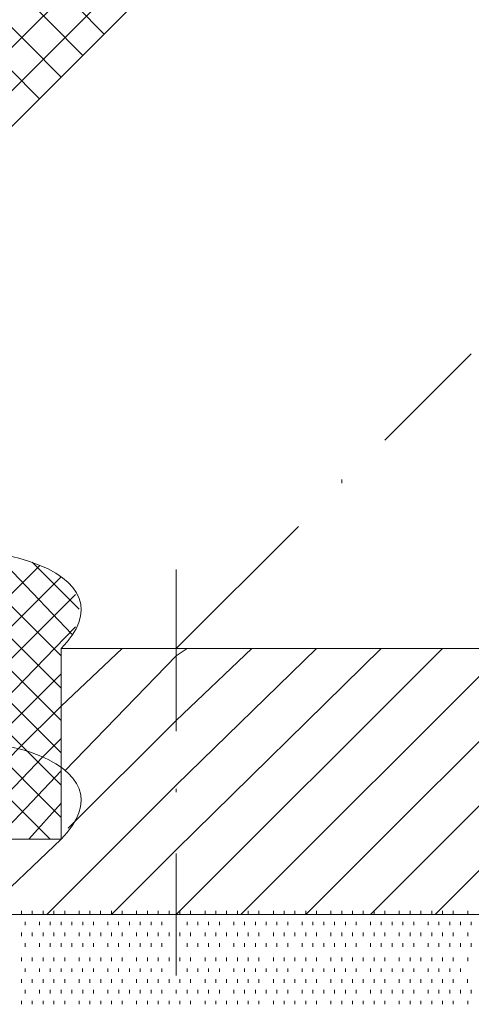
# Model space of a CAD drawing. Extents: x 309 to 1068, y 854 to 1368.
# Tile 13 of 82: x 424.92 to 433.53, y 965.25 to 984.05. Entities that reach past the tile are written whole.
import ezdxf

# ---------------------------------------------------------------- set-up
doc = ezdxf.new("R2010")
doc.units = 0
doc.layers.add('PDF_Geometry', color=7, linetype='CONTINUOUS', true_color=0xffffff)

msp = doc.modelspace()

# ---------------------------------------------------------------- linework, layer by layer
at = {"layer": 'PDF_Geometry', "color": 252, "lineweight": 5}
for points in [[(408.209117, 966.965234), (413.287554, 972.043672), (466.471933, 1025.227578)], [(409.032713, 966.965234), (414.110678, 972.043672), (467.295056, 1025.227578)], [(426.532088, 983.778359), (420.767871, 989.611484)], [(426.120058, 983.366798), (420.35584, 989.199921)], [(425.708492, 982.954765), (419.944275, 988.78789)], [(425.296934, 982.543204), (419.532245, 988.376327)], [(421.316536, 973.827741), (422.208567, 972.93571), (425.090911, 970.053366)], [(425.708493, 970.053308), (422.55193, 973.20987), (421.86568, 973.89612)], [(425.708493, 970.670974), (422.826149, 973.553318), (422.483024, 973.896443)], [(425.708493, 971.288655), (423.169274, 973.827873), (423.03193, 973.965217)], [(425.708493, 971.906192), (423.649743, 973.964942)], [(425.914274, 972.317755), (424.40443, 973.896505)], [(426.051618, 972.798223), (425.159586, 973.690255)], [(425.296791, 973.621805), (421.933979, 970.258992), (421.385073, 969.641648)], [(421.385072, 969.092562), (422.620228, 970.327718), (425.708353, 973.415843)], [(422.071317, 969.16127), (423.238036, 970.327988), (425.983036, 973.072988)], [(422.68899, 969.16127), (423.855709, 970.259082), (425.982897, 972.455176)], [(425.433992, 966.965234), (427.904304, 969.435547), (430.580867, 972.043672)], [(425.708772, 970.945616), (426.875022, 972.043428)], [(428.110364, 972.043521), (427.904583, 971.906178), (425.776927, 969.710084)], [(429.345711, 972.043521), (427.904773, 970.671021), (425.846023, 968.612271)], [(426.669195, 966.965234), (427.904352, 968.20039), (431.81607, 972.043672)], [(427.904585, 966.965234), (432.983023, 972.043672)], [(429.139741, 966.965234), (434.218179, 972.043672)], [(430.374898, 966.965234), (435.453335, 972.043672)], [(431.610523, 966.965234), (436.688491, 972.043672)], [(432.845679, 966.965234), (437.923648, 972.043672)], [(423.237942, 969.024026), (424.404661, 970.259183), (425.708254, 971.563245)], [(423.237942, 968.40636), (424.885129, 970.121985), (425.708254, 970.945579)], [(425.50257, 968.40636), (423.581164, 970.327766)], [(423.855665, 968.40636), (425.365509, 969.984641), (425.708634, 970.327766)], [(425.708493, 968.818104), (424.267555, 970.259042)], [(425.708493, 969.435785), (425.09068, 970.053597)], [(424.473289, 968.40636), (425.708445, 969.710423)], [(425.091101, 968.40636), (425.708445, 969.09261)], [(424.198838, 966.965234), (425.708682, 968.406172)], [(425.708445, 968.40636), (425.708445, 968.474798)]]:
    msp.add_lwpolyline(points, dxfattribs=at)
at = {"layer": 'PDF_Geometry', "color": 0, "lineweight": 15}
for points in [[(414.797209, 972.043521), (459.540335, 1016.786648)], [(425.708398, 972.043391), (455.491834, 972.043391)], [(425.708772, 968.40649), (425.708772, 972.043521)], [(425.708398, 968.40636), (423.100742, 968.40636), (423.306523, 968.612141), (423.375429, 968.749485), (423.375429, 968.886829), (423.375429, 968.955266), (423.238085, 969.024173), (423.032304, 969.09261), (422.757617, 969.161048), (422.414492, 969.161048), (422.071367, 969.161048), (421.659804, 969.09261), (421.247773, 969.024173), (420.904648, 968.955266), (420.493085, 968.886829), (420.14996, 968.749485), (419.875273, 968.612141), (419.601054, 968.40636)]]:
    msp.add_lwpolyline(points, dxfattribs=at)
at = {"layer": 'PDF_Geometry', "color": 0, "lineweight": 5}
for points in [[(431.884741, 976.023678), (433.531929, 977.670865)], [(431.061148, 975.200084), (431.061148, 975.26899)], [(427.904585, 972.043521), (430.238023, 974.376959)]]:
    msp.add_lwpolyline(points, dxfattribs=at)
at = {"layer": 'PDF_Geometry', "color": 0, "lineweight": 20}
for points in [[(427.904585, 970.465152), (427.904585, 973.553277)], [(427.904585, 969.298432), (427.904585, 969.36687)], [(461.256281, 968.40636), (447.53128, 966.965423), (414.797531, 966.965423)], [(427.904585, 965.798744), (427.904585, 968.131713)]]:
    msp.add_lwpolyline(points, dxfattribs=at)
at = {"layer": 'PDF_Geometry', "color": 252, "lineweight": 9}
for points in [[(424.953805, 966.965234), (424.953805, 967.033672)], [(425.159586, 966.965234), (425.159586, 967.033672)], [(425.365367, 966.965234), (425.365367, 967.033672)], [(425.571148, 966.965234), (425.571148, 967.033672)], [(425.77693, 966.965234), (425.77693, 967.033672)], [(426.051617, 966.965234), (426.051617, 967.033672)], [(426.257398, 966.965234), (426.257398, 967.033672)], [(426.46318, 966.965234), (426.46318, 967.033672)], [(426.66943, 966.965234), (426.66943, 967.033672)], [(426.875211, 966.965234), (426.875211, 967.033672)], [(427.14943, 966.965234), (427.14943, 967.033672)], [(427.35568, 966.965234), (427.35568, 967.033672)], [(427.561461, 966.965234), (427.561461, 967.033672)], [(427.767242, 966.965234), (427.767242, 967.033672)], [(427.973114, 966.965282), (427.973114, 967.03372)], [(428.178897, 966.965282), (428.178897, 967.03372)], [(428.453587, 966.965282), (428.453587, 967.03372)], [(428.659366, 966.965282), (428.659366, 967.03372)], [(428.865148, 966.965282), (428.865148, 967.03372)], [(429.070927, 966.965282), (429.070927, 967.03372)], [(429.277179, 966.965282), (429.277179, 967.03372)], [(429.482961, 966.965282), (429.482961, 967.03372)], [(429.75718, 966.965282), (429.75718, 967.03372)], [(429.963427, 966.965282), (429.963427, 967.03372)], [(430.16921, 966.965282), (430.16921, 967.03372)], [(430.374993, 966.965282), (430.374993, 967.03372)], [(430.580772, 966.965282), (430.580772, 967.03372)], [(430.855459, 966.965282), (430.855459, 967.03372)], [(431.061241, 966.965282), (431.061241, 967.03372)], [(431.267024, 966.965282), (431.267024, 967.03372)], [(431.472803, 966.965282), (431.472803, 967.03372)], [(431.679054, 966.965282), (431.679054, 967.03372)], [(431.884836, 966.965282), (431.884836, 967.03372)], [(432.159055, 966.965282), (432.159055, 967.03372)], [(432.365302, 966.965282), (432.365302, 967.03372)], [(432.570992, 966.965234), (432.570992, 967.033672)], [(432.776773, 966.965234), (432.776773, 967.033672)], [(432.982555, 966.965234), (432.982555, 967.033672)], [(433.188805, 966.965234), (433.188805, 967.033672)], [(433.463023, 966.965234), (433.463023, 967.033672)], [(425.022525, 966.759312), (425.022525, 966.82775)], [(425.296743, 966.759312), (425.296743, 966.82775)], [(425.502524, 966.759312), (425.502524, 966.82775)], [(425.708775, 966.759312), (425.708775, 966.82775)], [(425.914556, 966.759312), (425.914556, 966.82775)], [(426.120337, 966.759312), (426.120337, 966.82775)], [(426.326117, 966.759312), (426.326117, 966.82775)], [(426.600806, 966.759312), (426.600806, 966.82775)], [(426.806587, 966.759312), (426.806587, 966.82775)], [(427.012368, 966.759312), (427.012368, 966.82775)], [(427.218149, 966.759312), (427.218149, 966.82775)], [(427.4244, 966.759312), (427.4244, 966.82775)], [(427.630181, 966.759312), (427.630181, 966.82775)], [(428.110225, 966.759312), (428.110225, 966.82775)], [(428.316476, 966.759312), (428.316476, 966.82775)], [(428.522257, 966.759312), (428.522257, 966.82775)], [(428.728038, 966.759312), (428.728038, 966.82775)], [(429.002724, 966.759312), (429.002724, 966.82775)], [(429.208507, 966.759312), (429.208507, 966.82775)], [(429.414288, 966.759312), (429.414288, 966.82775)], [(429.620069, 966.759312), (429.620069, 966.82775)], [(429.82585, 966.759312), (429.82585, 966.82775)], [(430.032101, 966.759312), (430.032101, 966.82775)], [(430.306319, 966.759312), (430.306319, 966.82775)], [(430.512568, 966.759312), (430.512568, 966.82775)], [(430.718349, 966.759312), (430.718349, 966.82775)], [(430.924132, 966.759312), (430.924132, 966.82775)], [(431.129913, 966.759312), (431.129913, 966.82775)], [(431.335694, 966.759312), (431.335694, 966.82775)], [(431.61038, 966.759312), (431.61038, 966.82775)], [(431.816163, 966.759312), (431.816163, 966.82775)], [(432.021944, 966.759312), (432.021944, 966.82775)], [(432.228193, 966.759312), (432.228193, 966.82775)], [(432.433974, 966.759312), (432.433974, 966.82775)], [(432.708194, 966.759312), (432.708194, 966.82775)], [(432.913975, 966.759312), (432.913975, 966.82775)], [(433.120225, 966.759312), (433.120225, 966.82775)], [(433.326007, 966.759312), (433.326007, 966.82775)], [(433.531788, 966.759312), (433.531788, 966.82775)], [(424.95371, 966.553476), (424.95371, 966.621913)], [(425.159491, 966.553476), (425.159491, 966.621913)], [(425.365273, 966.553476), (425.365273, 966.621913)], [(425.571523, 966.553476), (425.571523, 966.621913)], [(425.777304, 966.553476), (425.777304, 966.621913)], [(426.051523, 966.553476), (426.051523, 966.621913)], [(426.257773, 966.553476), (426.257773, 966.621913)], [(426.463554, 966.553476), (426.463554, 966.621913)], [(426.669335, 966.553476), (426.669335, 966.621913)], [(426.875116, 966.553476), (426.875116, 966.621913)], [(427.149804, 966.553476), (427.149804, 966.621913)], [(427.355585, 966.553476), (427.355585, 966.621913)], [(427.561366, 966.553476), (427.561366, 966.621913)], [(427.767148, 966.553476), (427.767148, 966.621913)], [(427.973305, 966.553531), (427.973305, 966.621968)], [(428.179086, 966.553531), (428.179086, 966.621968)], [(428.453775, 966.553531), (428.453775, 966.621968)], [(428.659555, 966.553531), (428.659555, 966.621968)], [(428.865336, 966.553531), (428.865336, 966.621968)], [(429.07121, 966.553476), (429.07121, 966.621913)], [(429.276991, 966.553476), (429.276991, 966.621913)], [(429.482773, 966.553476), (429.482773, 966.621913)], [(429.75746, 966.553476), (429.75746, 966.621913)], [(429.963241, 966.553476), (429.963241, 966.621913)], [(430.169023, 966.553476), (430.169023, 966.621913)], [(430.375273, 966.553476), (430.375273, 966.621913)], [(430.581054, 966.553476), (430.581054, 966.621913)], [(430.855273, 966.553476), (430.855273, 966.621913)], [(431.061523, 966.553476), (431.061523, 966.621913)], [(431.267304, 966.553476), (431.267304, 966.621913)], [(431.473085, 966.553476), (431.473085, 966.621913)], [(431.678866, 966.553476), (431.678866, 966.621913)], [(431.884648, 966.553476), (431.884648, 966.621913)], [(432.159335, 966.553476), (432.159335, 966.621913)], [(432.365116, 966.553476), (432.365116, 966.621913)], [(432.570898, 966.553476), (432.570898, 966.621913)], [(432.777148, 966.553476), (432.777148, 966.621913)], [(432.982929, 966.553476), (432.982929, 966.621913)], [(433.18871, 966.553476), (433.18871, 966.621913)], [(433.463398, 966.553476), (433.463398, 966.621913)], [(425.022287, 966.347568), (425.022287, 966.416005)], [(425.296974, 966.347568), (425.296974, 966.416005)], [(425.502754, 966.347568), (425.502754, 966.416005)], [(425.708537, 966.347568), (425.708537, 966.416005)], [(425.914318, 966.347568), (425.914318, 966.416005)], [(426.120099, 966.347568), (426.120099, 966.416005)], [(426.326349, 966.347568), (426.326349, 966.416005)], [(426.600567, 966.347568), (426.600567, 966.416005)], [(426.806349, 966.347568), (426.806349, 966.416005)], [(427.012599, 966.347568), (427.012599, 966.416005)], [(427.21838, 966.347568), (427.21838, 966.416005)], [(427.424161, 966.347568), (427.424161, 966.416005)], [(427.629943, 966.347568), (427.629943, 966.416005)], [(428.110228, 966.347568), (428.110228, 966.416005)], [(428.316479, 966.347568), (428.316479, 966.416005)], [(428.52226, 966.347568), (428.52226, 966.416005)], [(428.728041, 966.347568), (428.728041, 966.416005)], [(429.002728, 966.347568), (429.002728, 966.416005)], [(429.208511, 966.347568), (429.208511, 966.416005)], [(429.414291, 966.347568), (429.414291, 966.416005)], [(429.620072, 966.347568), (429.620072, 966.416005)], [(429.825853, 966.347568), (429.825853, 966.416005)], [(430.032104, 966.347568), (430.032104, 966.416005)], [(430.306323, 966.347568), (430.306323, 966.416005)], [(430.512572, 966.347568), (430.512572, 966.416005)], [(430.718355, 966.347568), (430.718355, 966.416005)], [(430.924136, 966.347568), (430.924136, 966.416005)], [(431.129916, 966.347568), (431.129916, 966.416005)], [(431.335697, 966.347568), (431.335697, 966.416005)], [(431.610386, 966.347568), (431.610386, 966.416005)], [(431.816167, 966.347568), (431.816167, 966.416005)], [(432.021948, 966.347568), (432.021948, 966.416005)], [(432.228197, 966.347568), (432.228197, 966.416005)], [(432.43398, 966.347568), (432.43398, 966.416005)], [(432.708198, 966.347568), (432.708198, 966.416005)], [(432.914447, 966.347568), (432.914447, 966.416005)], [(433.120228, 966.347568), (433.120228, 966.416005)], [(433.326011, 966.347568), (433.326011, 966.416005)], [(433.531792, 966.347568), (433.531792, 966.416005)], [(424.95352, 966.073053), (424.95352, 966.14149)], [(425.15977, 966.073053), (425.15977, 966.14149)], [(425.365552, 966.073053), (425.365552, 966.14149)], [(425.571333, 966.073053), (425.571333, 966.14149)], [(425.777114, 966.073053), (425.777114, 966.14149)], [(426.051802, 966.073053), (426.051802, 966.14149)], [(426.257583, 966.073053), (426.257583, 966.14149)], [(426.463364, 966.073053), (426.463364, 966.14149)], [(426.669145, 966.073053), (426.669145, 966.14149)], [(426.875396, 966.073053), (426.875396, 966.14149)], [(427.149614, 966.073053), (427.149614, 966.14149)], [(427.355396, 966.073053), (427.355396, 966.14149)], [(427.561645, 966.073053), (427.561645, 966.14149)], [(427.767427, 966.073053), (427.767427, 966.14149)], [(427.973208, 966.073053), (427.973208, 966.14149)], [(428.17899, 966.073053), (428.17899, 966.14149)], [(428.453676, 966.073053), (428.453676, 966.14149)], [(428.659458, 966.073053), (428.659458, 966.14149)], [(428.865239, 966.073053), (428.865239, 966.14149)], [(429.071021, 966.073053), (429.071021, 966.14149)], [(429.27727, 966.073053), (429.27727, 966.14149)], [(429.483052, 966.073053), (429.483052, 966.14149)], [(429.75727, 966.073053), (429.75727, 966.14149)], [(429.96352, 966.073053), (429.96352, 966.14149)], [(430.169301, 966.073053), (430.169301, 966.14149)], [(430.375083, 966.073053), (430.375083, 966.14149)], [(430.580864, 966.073053), (430.580864, 966.14149)], [(430.855552, 966.073053), (430.855552, 966.14149)], [(431.061333, 966.073053), (431.061333, 966.14149)], [(431.267114, 966.073053), (431.267114, 966.14149)], [(431.472895, 966.073053), (431.472895, 966.14149)], [(431.679145, 966.073053), (431.679145, 966.14149)], [(431.884927, 966.073053), (431.884927, 966.14149)], [(432.159145, 966.073053), (432.159145, 966.14149)], [(432.365395, 966.073053), (432.365395, 966.14149)], [(432.571177, 966.073053), (432.571177, 966.14149)], [(432.776958, 966.073053), (432.776958, 966.14149)], [(432.982739, 966.073053), (432.982739, 966.14149)], [(433.188521, 966.073053), (433.188521, 966.14149)], [(433.463207, 966.073053), (433.463207, 966.14149)], [(425.02224, 965.867288), (425.02224, 965.935726)], [(425.296928, 965.867288), (425.296928, 965.935726)], [(425.502709, 965.867288), (425.502709, 965.935726)], [(425.70849, 965.867288), (425.70849, 965.935726)], [(425.914271, 965.867288), (425.914271, 965.935726)], [(426.120052, 965.867288), (426.120052, 965.935726)], [(426.326303, 965.867288), (426.326303, 965.935726)], [(426.600522, 965.867288), (426.600522, 965.935726)], [(426.806303, 965.867288), (426.806303, 965.935726)], [(427.012553, 965.867288), (427.012553, 965.935726)], [(427.218334, 965.867288), (427.218334, 965.935726)], [(427.424116, 965.867288), (427.424116, 965.935726)], [(427.629896, 965.867288), (427.629896, 965.935726)], [(428.110461, 965.867288), (428.110461, 965.935726)], [(428.316242, 965.867288), (428.316242, 965.935726)], [(428.522022, 965.867288), (428.522022, 965.935726)], [(428.728272, 965.867288), (428.728272, 965.935726)], [(429.002492, 965.867288), (429.002492, 965.935726)], [(429.208273, 965.867288), (429.208273, 965.935726)], [(429.414522, 965.867288), (429.414522, 965.935726)], [(429.620303, 965.867288), (429.620303, 965.935726)], [(429.826085, 965.867288), (429.826085, 965.935726)], [(430.031867, 965.867288), (430.031867, 965.935726)], [(430.306553, 965.867288), (430.306553, 965.935726)], [(430.512334, 965.867288), (430.512334, 965.935726)], [(430.718117, 965.867288), (430.718117, 965.935726)], [(430.923898, 965.867288), (430.923898, 965.935726)], [(431.130147, 965.867288), (431.130147, 965.935726)], [(431.335928, 965.867288), (431.335928, 965.935726)], [(431.610148, 965.867288), (431.610148, 965.935726)], [(431.816397, 965.867288), (431.816397, 965.935726)], [(432.022178, 965.867288), (432.022178, 965.935726)], [(432.227959, 965.867288), (432.227959, 965.935726)], [(432.433742, 965.867288), (432.433742, 965.935726)], [(432.708429, 965.867288), (432.708429, 965.935726)], [(432.91421, 965.867288), (432.91421, 965.935726)], [(433.11999, 965.867288), (433.11999, 965.935726)], [(433.325773, 965.867288), (433.325773, 965.935726)], [(424.953758, 965.661309), (424.953758, 965.729746)], [(425.159539, 965.661309), (425.159539, 965.729746)], [(425.36532, 965.661309), (425.36532, 965.729746)], [(425.571101, 965.661309), (425.571101, 965.729746)], [(425.777351, 965.661309), (425.777351, 965.729746)], [(426.05157, 965.661309), (426.05157, 965.729746)], [(426.257351, 965.661309), (426.257351, 965.729746)], [(426.463601, 965.661309), (426.463601, 965.729746)], [(426.669383, 965.661309), (426.669383, 965.729746)], [(426.875164, 965.661309), (426.875164, 965.729746)], [(427.149851, 965.661309), (427.149851, 965.729746)], [(427.355633, 965.661309), (427.355633, 965.729746)], [(427.561414, 965.661309), (427.561414, 965.729746)], [(427.767195, 965.661309), (427.767195, 965.729746)], [(427.972927, 965.661309), (427.972927, 965.729746)], [(428.179177, 965.661309), (428.179177, 965.729746)], [(428.453397, 965.661309), (428.453397, 965.729746)], [(428.659177, 965.661309), (428.659177, 965.729746)], [(428.865427, 965.661309), (428.865427, 965.729746)], [(429.071209, 965.661309), (429.071209, 965.729746)], [(429.27699, 965.661309), (429.27699, 965.729746)], [(429.482771, 965.661309), (429.482771, 965.729746)], [(429.757459, 965.661309), (429.757459, 965.729746)], [(429.963239, 965.661309), (429.963239, 965.729746)], [(430.169022, 965.661309), (430.169022, 965.729746)], [(430.374802, 965.661309), (430.374802, 965.729746)], [(430.581052, 965.661309), (430.581052, 965.729746)], [(430.855271, 965.661309), (430.855271, 965.729746)], [(431.061052, 965.661309), (431.061052, 965.729746)], [(431.267303, 965.661309), (431.267303, 965.729746)], [(431.473084, 965.661309), (431.473084, 965.729746)], [(431.678864, 965.661309), (431.678864, 965.729746)], [(431.884646, 965.661309), (431.884646, 965.729746)], [(432.159334, 965.661309), (432.159334, 965.729746)], [(432.365115, 965.661309), (432.365115, 965.729746)], [(432.570896, 965.661309), (432.570896, 965.729746)], [(432.776676, 965.661309), (432.776676, 965.729746)], [(432.982928, 965.661309), (432.982928, 965.729746)], [(433.188709, 965.661309), (433.188709, 965.729746)], [(433.462927, 965.661309), (433.462927, 965.729746)], [(425.022146, 965.45553), (425.022146, 965.523967)], [(425.296833, 965.45553), (425.296833, 965.523967)], [(425.502614, 965.45553), (425.502614, 965.523967)], [(425.708396, 965.45553), (425.708396, 965.523967)], [(425.914645, 965.45553), (425.914645, 965.523967)], [(426.120427, 965.45553), (426.120427, 965.523967)], [(426.326208, 965.45553), (426.326208, 965.523967)], [(426.600896, 965.45553), (426.600896, 965.523967)], [(426.806677, 965.45553), (426.806677, 965.523967)], [(427.012458, 965.45553), (427.012458, 965.523967)], [(427.218239, 965.45553), (427.218239, 965.523967)], [(427.424021, 965.45553), (427.424021, 965.523967)], [(427.630271, 965.45553), (427.630271, 965.523967)], [(427.904489, 965.45553), (427.904489, 965.523967)], [(428.11032, 965.455527), (428.11032, 965.523965)], [(428.316101, 965.455527), (428.316101, 965.523965)], [(428.522351, 965.455527), (428.522351, 965.523965)], [(428.728133, 965.455527), (428.728133, 965.523965)], [(429.002351, 965.455527), (429.002351, 965.523965)], [(429.208601, 965.455527), (429.208601, 965.523965)], [(429.414383, 965.455527), (429.414383, 965.523965)], [(429.620164, 965.455527), (429.620164, 965.523965)], [(429.825945, 965.455527), (429.825945, 965.523965)], [(430.031726, 965.455527), (430.031726, 965.523965)], [(430.306414, 965.455527), (430.306414, 965.523965)], [(430.512195, 965.455527), (430.512195, 965.523965)], [(430.717976, 965.455527), (430.717976, 965.523965)], [(430.924226, 965.455527), (430.924226, 965.523965)], [(431.130008, 965.455527), (431.130008, 965.523965)], [(431.335789, 965.455527), (431.335789, 965.523965)], [(431.610476, 965.455527), (431.610476, 965.523965)], [(431.816258, 965.455527), (431.816258, 965.523965)], [(432.022039, 965.455527), (432.022039, 965.523965)], [(432.22782, 965.455527), (432.22782, 965.523965)], [(432.433601, 965.455527), (432.433601, 965.523965)], [(432.708289, 965.455527), (432.708289, 965.523965)], [(432.91407, 965.455527), (432.91407, 965.523965)], [(433.119851, 965.455527), (433.119851, 965.523965)], [(433.326101, 965.455527), (433.326101, 965.523965)], [(433.531883, 965.455527), (433.531883, 965.523965)], [(424.953569, 965.249608), (424.953569, 965.318045)], [(425.15982, 965.249608), (425.15982, 965.318045)], [(425.365601, 965.249608), (425.365601, 965.318045)], [(425.571382, 965.249608), (425.571382, 965.318045)], [(425.777163, 965.249608), (425.777163, 965.318045)], [(426.051851, 965.249608), (426.051851, 965.318045)], [(426.257632, 965.249608), (426.257632, 965.318045)], [(426.463413, 965.249608), (426.463413, 965.318045)], [(426.669194, 965.249608), (426.669194, 965.318045)], [(426.875445, 965.249608), (426.875445, 965.318045)], [(427.149663, 965.249608), (427.149663, 965.318045)], [(427.355444, 965.249608), (427.355444, 965.318045)], [(427.561695, 965.249608), (427.561695, 965.318045)], [(427.767476, 965.249608), (427.767476, 965.318045)], [(427.973259, 965.249608), (427.973259, 965.318045)], [(428.179039, 965.249608), (428.179039, 965.318045)], [(428.453728, 965.249608), (428.453728, 965.318045)], [(428.659509, 965.249608), (428.659509, 965.318045)], [(428.86529, 965.249608), (428.86529, 965.318045)], [(429.071071, 965.249608), (429.071071, 965.318045)], [(429.277322, 965.249608), (429.277322, 965.318045)], [(429.483103, 965.249608), (429.483103, 965.318045)], [(429.757321, 965.249608), (429.757321, 965.318045)], [(429.963102, 965.249608), (429.963102, 965.318045)], [(430.169353, 965.249608), (430.169353, 965.318045)], [(430.375134, 965.249608), (430.375134, 965.318045)], [(430.580915, 965.249608), (430.580915, 965.318045)], [(430.855601, 965.249608), (430.855601, 965.318045)], [(431.061384, 965.249608), (431.061384, 965.318045)], [(431.267165, 965.249608), (431.267165, 965.318045)], [(431.472946, 965.249608), (431.472946, 965.318045)], [(431.678727, 965.249608), (431.678727, 965.318045)], [(431.884978, 965.249608), (431.884978, 965.318045)], [(432.159196, 965.249608), (432.159196, 965.318045)], [(432.365446, 965.249608), (432.365446, 965.318045)], [(432.571226, 965.249608), (432.571226, 965.318045)], [(432.777009, 965.249608), (432.777009, 965.318045)], [(432.98279, 965.249608), (432.98279, 965.318045)], [(433.188571, 965.249608), (433.188571, 965.318045)], [(433.463258, 965.249608), (433.463258, 965.318045)]]:
    msp.add_lwpolyline(points, dxfattribs=at)
at = {"layer": 'PDF_Geometry', "color": 0, "lineweight": 9}
for points in [[(427.904399, 966.759312), (427.904399, 966.82775)], [(427.904631, 966.347568), (427.904631, 966.416005)], [(427.904584, 965.867288), (427.904584, 965.935726)]]:
    msp.add_lwpolyline(points, dxfattribs=at)
at = {"layer": 'PDF_Geometry', "color": 0, "lineweight": 15}
for centre, major_axis, start_param, end_param in [((421.401665, 972.098553), (4.680352, 0.791782), 5.815602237, 9.016172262), ((421.401665, 968.461392), (4.680352, 0.791781), 5.815602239, 9.01617226)]:
    msp.add_ellipse(centre, major_axis=major_axis, ratio=0.361126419, start_param=start_param, end_param=end_param, dxfattribs=at)

doc.saveas('drawing.dxf')
